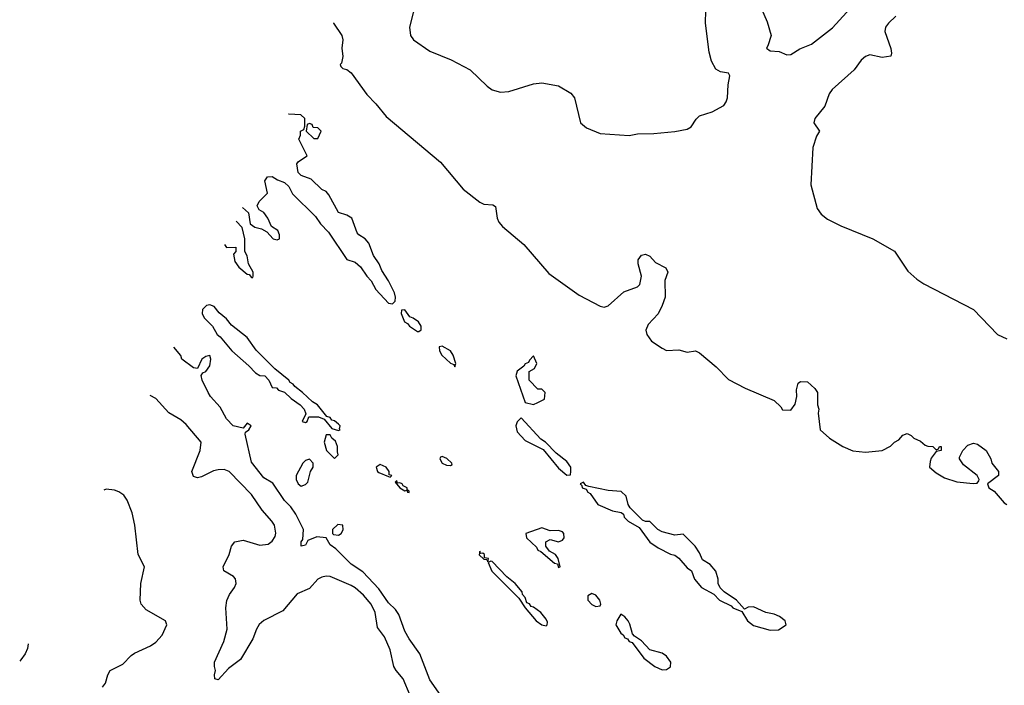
# Model space of a CAD drawing. Header units: inches. Extents: x 2220522 to 2384314, y 721474 to 893490.
# Tile 46 of 256: x 2240573 to 2245319, y 794399 to 797606. Entities that reach past the tile are written whole.
import ezdxf

# ---------------------------------------------------------------- set-up
doc = ezdxf.new("R2010")
doc.units = ezdxf.units.IN
doc.header["$MEASUREMENT"] = 0
doc.layers.add('C2749', color=7, linetype='Continuous')

msp = doc.modelspace()

# ---------------------------------------------------------------- linework, layer by layer
at = {"layer": 'C2749', "color": 5}
for points, elevation in [([(2242487.6, 797710), (2242451.4, 797570), (2242456.5, 797530), (2242471.6, 797510), (2242550, 797455), (2242653.1, 797413.1), (2242744.7, 797364.7), (2242826, 797286), (2242850, 797269), (2242890, 797258), (2242930, 797259.7), (2243050, 797297.3), (2243090, 797302.4), (2243170, 797288.5), (2243230, 797252.2), (2243246.7, 797230), (2243275.3, 797110), (2243305.4, 797085.4), (2243370, 797058.8), (2243510, 797048), (2243550, 797057), (2243630, 797058), (2243730, 797067.9), (2243790, 797079.6), (2243810, 797090.5), (2243833.1, 797126.9), (2243850, 797143.1), (2243910, 797163.2), (2243966.6, 797193.4), (2243978.6, 797210), (2243984.3, 797230), (2243988, 797292), (2243995.8, 797335.8), (2243989, 797349), (2243950, 797355.6), (2243928.7, 797368.7), (2243907, 797407), (2243895.5, 797450), (2243878.7, 797590), (2243879.5, 797650)], 180), ([(2244143.5, 797670), (2244175.5, 797595.5), (2244194.8, 797530), (2244179.5, 797480.5), (2244172.2, 797470), (2244190, 797456.9), (2244232.9, 797452.9), (2244270, 797436.4), (2244290, 797439.5), (2244333.5, 797466.5), (2244390, 797487.8), (2244490, 797567.9), (2244610, 797697.2)], 180), ([(2242084.8, 797590.7), (2242084.8, 797590), (2242126, 797530), (2242130.3, 797510), (2242126.3, 797470), (2242130.6, 797429.4), (2242123.5, 797396.5), (2242118, 797390), (2242121, 797381), (2242131.1, 797371.1), (2242150, 797366), (2242170.8, 797350), (2242245.8, 797245.8), (2242290, 797201), (2242339.9, 797139.9), (2242600.7, 796920.7), (2242710.3, 796790.3), (2242790, 796727.7), (2242810, 796718), (2242853.7, 796713.7), (2242866.4, 796706.4), (2242874, 796650), (2242882.8, 796630), (2242900.7, 796610), (2243002.8, 796522.8), (2243123.4, 796383.4), (2243270, 796279.3), (2243370, 796226.4), (2243390, 796220.4), (2243410, 796228.2), (2243484.5, 796295.5), (2243550, 796319.3), (2243562, 796330), (2243569.5, 796370), (2243553.2, 796430), (2243554, 796450), (2243570, 796471), (2243590, 796476), (2243610, 796467.3), (2243637.2, 796437.2), (2243686.8, 796410), (2243697.1, 796390), (2243682, 796350), (2243683.6, 796270), (2243670.2, 796229.8), (2243650.3, 796189.7), (2243601.7, 796138.3), (2243590.6, 796110), (2243596.3, 796090), (2243618, 796058), (2243670, 796023), (2243690, 796013), (2243750, 796015.8), (2243790, 796004.9), (2243830, 796010.7), (2243850, 796001), (2243930, 795934), (2243990, 795873), (2244070, 795830.8), (2244210, 795771.3), (2244241, 795741), (2244250, 795726), (2244290, 795724.7), (2244310, 795754), (2244318, 795790), (2244316.4, 795823.6), (2244324.7, 795855.3), (2244336.4, 795863.6), (2244370, 795861), (2244404.7, 795830), (2244418, 795810), (2244418, 795750), (2244424.7, 795730), (2244422, 795710), (2244431, 795630), (2244476, 795590), (2244541, 795550), (2244588.6, 795528.6), (2244650, 795522.4), (2244729.1, 795530.9), (2244770, 795552), (2244789.1, 795570.9), (2244810, 795582), (2244830, 795604.7), (2244850, 795612), (2244870, 795602), (2244882, 795590), (2244915.3, 795575.3), (2244936.9, 795556.9), (2244950, 795551.3), (2244974, 795550), (2244990, 795534), (2245002, 795538), (2245006, 795550), (2245014, 795550), (2245014, 795530), (2244990, 795526), (2244966.4, 795493.6), (2244962, 795478), (2244958, 795450), (2244990, 795422.8), (2245030, 795399.1), (2245090, 795379.3), (2245168.7, 795371.3), (2245187.3, 795372.7), (2245196.4, 795383.6), (2245198, 795390), (2245188, 795410), (2245121.5, 795461.5), (2245102, 795490), (2245102, 795498), (2245118, 795530), (2245143.2, 795556.8), (2245170, 795566), (2245190, 795560.7), (2245230.6, 795530), (2245254, 795490), (2245258, 795470), (2245291, 795430), (2245291.3, 795410), (2245238, 795370), (2245244.7, 795350), (2245270, 795334), (2245318, 795278), (2245330.9, 795270.9)], 160), ([(2244796.4, 797623.6), (2244760.4, 797590), (2244746.7, 797570), (2244743.1, 797550), (2244772.1, 797467.9), (2244775.2, 797444.8), (2244771.3, 797430), (2244730, 797424.7), (2244670, 797436.4), (2244650, 797429.7), (2244628.9, 797411.1), (2244594.9, 797365.1), (2244489.1, 797270), (2244474.9, 797250), (2244454.2, 797190), (2244405.5, 797130), (2244400.7, 797110), (2244428, 797070), (2244414.1, 797045.9), (2244396.5, 796990), (2244385.5, 796810), (2244417.1, 796697.1), (2244436.5, 796670), (2244465.9, 796645.9), (2244530, 796613.1), (2244684.9, 796550), (2244790, 796490.3), (2244854.2, 796394.2), (2244896.8, 796356.8), (2244930, 796334.3), (2245170, 796210.4), (2245285.7, 796090), (2245330, 796069.2)], 180), ([(2241647.4, 796701.1), (2241675.3, 796675.3), (2241683.5, 796623.5), (2241706.8, 796606.8), (2241738.8, 796598.8), (2241764.7, 796584.7), (2241794, 796550), (2241814.6, 796545.4), (2241826, 796550), (2241826, 796570), (2241818, 796590), (2241786, 796610), (2241768.7, 796650), (2241750, 796678), (2241728, 796690), (2241718, 796710), (2241728, 796730), (2241768, 796770), (2241755.3, 796830), (2241768, 796850), (2241790, 796851), (2241815.3, 796835.3), (2241850, 796822), (2241870, 796802), (2241887.7, 796767.7), (2241998.5, 796658.5), (2242022.8, 796622.8), (2242062, 796582), (2242150, 796451), (2242190, 796438.8), (2242215.9, 796415.9), (2242246.8, 796370), (2242267.7, 796347.7), (2242290, 796306.8), (2242350, 796241), (2242370, 796238), (2242382, 796250), (2242384, 796270), (2242379, 796290), (2242350, 796348.7), (2242318, 796398), (2242305.2, 796430), (2242279, 796470), (2242255.3, 796530), (2242238, 796550), (2242208, 796570), (2242200.2, 796580.2), (2242174, 796650), (2242150, 796664), (2242110, 796678), (2242063.1, 796763.1), (2242050, 796778), (2242030, 796788), (2241978, 796838), (2241930, 796855.3), (2241915.3, 796870), (2241908.4, 796911.6), (2241916.4, 796923.6), (2241958, 796950), (2241918, 797030), (2241926, 797050), (2241926, 797070), (2241942, 797078), (2241947.3, 797092.7), (2241948, 797130), (2241928.7, 797148.7), (2241870, 797151.1)], 160), ([(2241870, 797151.1), (2241868.6, 797151)], 160), ([(2241560.1, 796523.4), (2241570, 796508.4), (2241614, 796510), (2241614, 796490), (2241603.8, 796476.2), (2241610, 796441.6), (2241630, 796414.4), (2241670, 796380.5), (2241678.4, 796378.4), (2241690, 796364), (2241696, 796364), (2241699, 796370), (2241699, 796390), (2241675.3, 796430), (2241668.7, 796468.7), (2241658, 796490), (2241658, 796550), (2241644.7, 796604.7), (2241615.6, 796636.3)], 160), ([(2242602.7, 794350), (2242550, 794426), (2242501.1, 794550), (2242450, 794622.9), (2242430, 794659.5), (2242400.3, 794740.3), (2242384.1, 794764.1), (2242350, 794796.3), (2242304, 794864), (2242226.4, 794946.4), (2242170, 794982.4), (2242096.9, 795056.9), (2242070, 795076), (2242049.6, 795109.6), (2242005.7, 795114.3), (2241962.5, 795097.5), (2241950, 795074), (2241929.8, 795069.8), (2241930, 795091), (2241937.6, 795102.4), (2241940.7, 795150), (2241903.9, 795223.9), (2241879.3, 795259.3), (2241849.8, 795290), (2241793.5, 795373.5), (2241750, 795398.7), (2241690, 795474), (2241659.3, 795610), (2241660.9, 795619.1), (2241678, 795630), (2241688, 795650), (2241670, 795662), (2241650, 795638), (2241602.7, 795650), (2241570, 795683.7), (2241538.9, 795738.9), (2241492.3, 795790), (2241480.9, 795810), (2241452.7, 795870), (2241448.4, 795891.6), (2241455.3, 795904.7), (2241470, 795911), (2241490, 795938), (2241495.1, 795970), (2241490, 795988), (2241470, 795984), (2241451.3, 795970), (2241430, 795926), (2241410, 795928.7), (2241355.3, 795970), (2241349, 795989), (2241316.6, 796028.3)], 160), ([(2242454.9, 794350), (2242421, 794430), (2242387.3, 794470), (2242376.1, 794490), (2242358.1, 794570), (2242331.8, 794631.8), (2242297.3, 794677.3), (2242286.1, 794750), (2242266.7, 794790), (2242230, 794833.6), (2242190, 794868.8), (2242170, 794880.7), (2242070, 794923.8), (2242050, 794925.2), (2242030, 794920.2), (2242010, 794909.8), (2241970, 794866.2), (2241910, 794840.4), (2241842.1, 794757.9), (2241749.2, 794710.8), (2241728, 794692), (2241713.8, 794670), (2241696.6, 794623.4), (2241637, 794523), (2241579.3, 794480.7), (2241530, 794425.1), (2241514, 794430), (2241511.3, 794450), (2241517.1, 794470), (2241511.6, 794490), (2241512.7, 794510), (2241557.4, 794610), (2241572.4, 794670), (2241567.3, 794772.7), (2241571.9, 794808.1), (2241583.7, 794836.3), (2241608.6, 794870), (2241616.8, 794890), (2241612.5, 794912.5), (2241602.8, 794922.8), (2241556.2, 794950), (2241553, 794970), (2241583.1, 795030), (2241594, 795070), (2241609.9, 795090.1), (2241650, 795098.4), (2241730, 795075), (2241770, 795079.7), (2241790, 795093.4), (2241803.9, 795116.1), (2241808.1, 795131.9), (2241800.5, 795170), (2241789.1, 795190), (2241742.3, 795242.3), (2241690, 795318.6), (2241582.3, 795430), (2241558.3, 795438.3), (2241530, 795438.1), (2241507.2, 795432.8), (2241450, 795403.8), (2241430, 795398.3), (2241410, 795405.1), (2241403.5, 795430), (2241442.5, 795530), (2241447.3, 795570), (2241375.6, 795655.6), (2241350, 795678.5), (2241292, 795712), (2241230, 795780.3), (2241202, 795795.1)], 180), ([(2240972.3, 794390), (2240986.4, 794410), (2240998.2, 794450), (2241009.2, 794470.8), (2241070, 794501.5), (2241110, 794542.3), (2241126.7, 794553.3), (2241203.7, 794590), (2241230, 794607.2), (2241260, 794640), (2241282, 794690), (2241275.6, 794710), (2241182.7, 794762.7), (2241158.7, 794790), (2241153.3, 794810), (2241157.4, 794890), (2241174, 794970), (2241143.5, 795030), (2241128.3, 795170), (2241114.8, 795230), (2241090.9, 795290.9), (2241074.6, 795314.6), (2241051, 795331), (2241030, 795338.7), (2240990, 795344.2), (2240977.8, 795339.1)], 220), ([(2240613.5, 794598.3), (2240610, 794576), (2240600.2, 794550), (2240579, 794521), (2240573.1, 794516)], 220)]:
    msp.add_lwpolyline(points, dxfattribs=dict(at, elevation=elevation))
at = {"layer": 'C2749', "color": 5, "elevation": 160}
for points in [[(2241970, 797106), (2241958, 797102), (2241954, 797070), (2241990, 797034), (2242010, 797034), (2242026, 797070), (2242010, 797086), (2241987.3, 797087.3), (2241982, 797102)], [(2241490, 796232.7), (2241474, 796230), (2241454, 796210), (2241452, 796190), (2241462, 796170), (2241502, 796130), (2241524.7, 796090), (2241538.8, 796078.8), (2241594.8, 796010), (2241678, 795938), (2241710, 795904.7), (2241730, 795892), (2241754, 795890), (2241774, 795870), (2241790, 795834), (2241810, 795832), (2241821, 795821), (2241850, 795811), (2241880.7, 795780.7), (2241924.7, 795750), (2241944.7, 795730), (2241952.7, 795707.3), (2241934, 795670), (2241950, 795664.7), (2241958, 795670), (2241967.3, 795692.7), (2242013, 795693), (2242040.7, 795680.7), (2242076.9, 795636.9), (2242110, 795626.8), (2242118, 795630), (2242114.6, 795634.6), (2242116.9, 795650), (2242110, 795656.9), (2242090, 795673.7), (2242077.2, 795677.2), (2242068.7, 795690), (2242053.6, 795693.6), (2242007.6, 795750), (2241984.8, 795764.8), (2241936.9, 795810), (2241898.4, 795838.4), (2241890.9, 795850), (2241877.4, 795857.4), (2241869.5, 795870), (2241803.3, 795923.3), (2241713.5, 796013.5), (2241670, 796074.7), (2241593.9, 796133.9), (2241570, 796165.2), (2241534.1, 796194.2), (2241510, 796225.2)], [(2242430, 796208), (2242414, 796206), (2242412, 796190), (2242427.3, 796150), (2242442.8, 796142.8), (2242451.3, 796130), (2242490, 796104.7), (2242496.4, 796103.6), (2242507.3, 796112.7), (2242508, 796130), (2242495.3, 796150), (2242470, 796168.7), (2242454, 796174)], [(2242610, 796034), (2242594, 796030), (2242596, 796010), (2242607.3, 795990), (2242650, 795952), (2242664.7, 795944.7), (2242670, 795934), (2242675.3, 795950), (2242662, 795990), (2242648.7, 796010)], [(2243050, 795986), (2243030, 795966), (2243025.4, 795954.6), (2243010, 795948), (2243003.5, 795936.5), (2242970, 795912.3), (2242964.4, 795890), (2243010, 795762), (2243050, 795752), (2243070, 795762), (2243102, 795778), (2243106, 795810), (2243090, 795826), (2243070, 795826), (2243028.9, 795868.9), (2243028.4, 795911.6), (2243054.6, 795925.4), (2243066, 795950)], [(2242990, 795688.7), (2242970, 795668.7), (2242964.4, 795650), (2242970, 795621), (2243010, 795578.8), (2243095.3, 795535.3), (2243170, 795446), (2243210, 795411.3), (2243227.3, 795412.7), (2243228.7, 795430), (2243228.7, 795450), (2243210, 795478), (2243158, 795518), (2243108, 795570), (2243085.2, 795585.2)], [(2242070, 795606), (2242050, 795606), (2242041, 795570), (2242051.3, 795530), (2242090, 795492), (2242108, 795510), (2242104, 795524), (2242105.2, 795550), (2242094.8, 795574.8), (2242078, 795590)], [(2242610, 795501.6), (2242601.4, 795498.6), (2242598.4, 795490), (2242609.2, 795470), (2242630, 795460.2), (2242650, 795458), (2242657.2, 795462.8), (2242655.1, 795470), (2242632.2, 795492.2)], [(2241970, 795488), (2241950, 795482), (2241938, 795470), (2241905.5, 795410), (2241905.5, 795390), (2241916, 795370), (2241930, 795358.8), (2241950, 795366), (2241962, 795378), (2241975.3, 795430), (2241988, 795450), (2241988, 795470)], [(2242310, 795462.7), (2242291, 795450), (2242298, 795430), (2242304.5, 795424.5), (2242350, 795404.7), (2242358, 795402), (2242366, 795410), (2242353.2, 795413.2), (2242353.3, 795430), (2242338.7, 795450)], [(2242390, 795386), (2242382, 795378), (2242404.7, 795350), (2242430, 795336), (2242439.6, 795339.6), (2242442, 795330), (2242450, 795328), (2242450, 795335.3), (2242440.2, 795340.2), (2242441.2, 795350), (2242420.7, 795360.7), (2242416, 795370), (2242404.9, 795375.1), (2242393.2, 795373.2)], [(2243290, 795378), (2243274, 795370), (2243282, 795362), (2243284.7, 795350), (2243303.6, 795343.6), (2243312, 795330), (2243322.8, 795322.8), (2243358.8, 795270), (2243430, 795239.1), (2243472, 795232), (2243483.6, 795223.6), (2243486, 795210), (2243506, 795190), (2243558.8, 795158.8), (2243610, 795088), (2243650, 795062), (2243710, 795031.3), (2243730, 795026), (2243750, 795011.3), (2243790, 794964.7), (2243811.3, 794951.3), (2243824.9, 794910), (2243858.8, 794870), (2243918.5, 794838.5), (2243946, 794810), (2244002, 794782), (2244010, 794772), (2244054, 794754), (2244081, 794710), (2244110, 794687.7), (2244190, 794664.7), (2244230, 794666), (2244268, 794690), (2244262, 794710), (2244235.3, 794730), (2244210, 794741.2), (2244169.3, 794749.3), (2244110, 794777.2), (2244084.7, 794775.3), (2244066, 794766), (2244028, 794810), (2243969.1, 794849.1), (2243949.1, 794869.1), (2243939, 794890), (2243939, 794910), (2243928.9, 794948.9), (2243900.4, 794980.4), (2243864, 795004), (2243850, 795038), (2243829, 795070), (2243770, 795128), (2243730, 795122), (2243670, 795139), (2243649.4, 795149.4), (2243610, 795188), (2243588.7, 795188.7), (2243574.6, 795194.6), (2243514.6, 795254.6), (2243506, 795270), (2243495.3, 795310), (2243472.7, 795332.7), (2243410, 795337.2), (2243316.4, 795356.4), (2243302, 795362)], [(2242106.6, 795173.4), (2242080.7, 795150), (2242081, 795130), (2242085.2, 795125.2), (2242110, 795122.4), (2242122.7, 795130), (2242131.9, 795148.1), (2242131.2, 795171.2)], [(2243090, 795157.2), (2243012, 795130), (2243016.3, 795110), (2243064.2, 795064.2), (2243070, 795050.7), (2243084.5, 795044.5), (2243150, 794987.3), (2243164.7, 794984.7), (2243170, 794967.3), (2243178, 794970), (2243168.7, 795010), (2243155.3, 795030), (2243126, 795046), (2243109, 795070), (2243109, 795090), (2243130, 795101), (2243170, 795090.8), (2243190, 795098.8), (2243198, 795110), (2243196, 795130), (2243190, 795139), (2243170, 795145.2), (2243130, 795144)], [(2242790, 795046), (2242788.1, 795028.1), (2242810, 795006.8), (2242824.7, 795004.7), (2242830, 794994), (2242831.8, 795010), (2242814, 795014), (2242813.6, 795030), (2242804.5, 795035.5), (2242793.6, 795033.6)], [(2242843, 794997), (2242831.3, 794990), (2242848.7, 794948.7), (2242979.1, 794819.1), (2243010, 794772), (2243062.8, 794710), (2243090, 794690.8), (2243110, 794686), (2243115.3, 794690), (2243116.6, 794703.4), (2243110, 794718.4), (2243084.5, 794750), (2243050, 794775.6), (2243038, 794778), (2243030, 794792), (2243017.2, 794797.2), (2243010, 794822), (2242996.6, 794836.6), (2242995.1, 794850), (2242961.6, 794890), (2242921.4, 794921.4), (2242850, 794995.1)], [(2243330, 794840.9), (2243311, 794830), (2243310.6, 794810), (2243330, 794787.9), (2243350, 794778), (2243370, 794782), (2243373.2, 794790), (2243369.2, 794810), (2243350, 794832.7)], [(2243470, 794741.2), (2243450.7, 794710), (2243447, 794690), (2243470.5, 794650), (2243481.8, 794641.8), (2243490, 794627.9), (2243502.5, 794622.5), (2243510, 794610.7), (2243525.2, 794605.3), (2243581.5, 794530), (2243634.9, 794490), (2243670, 794474), (2243690, 794475.5), (2243710, 794487.3), (2243712, 794510), (2243690, 794539.5), (2243670, 794554), (2243609.6, 794569.6), (2243570, 794612.7), (2243536.2, 794636.2), (2243527.3, 794647.3), (2243514.2, 794694.2), (2243505.2, 794710), (2243490, 794729)]]:
    msp.add_lwpolyline(points, close=True, dxfattribs=at)

doc.saveas('drawing.dxf')
